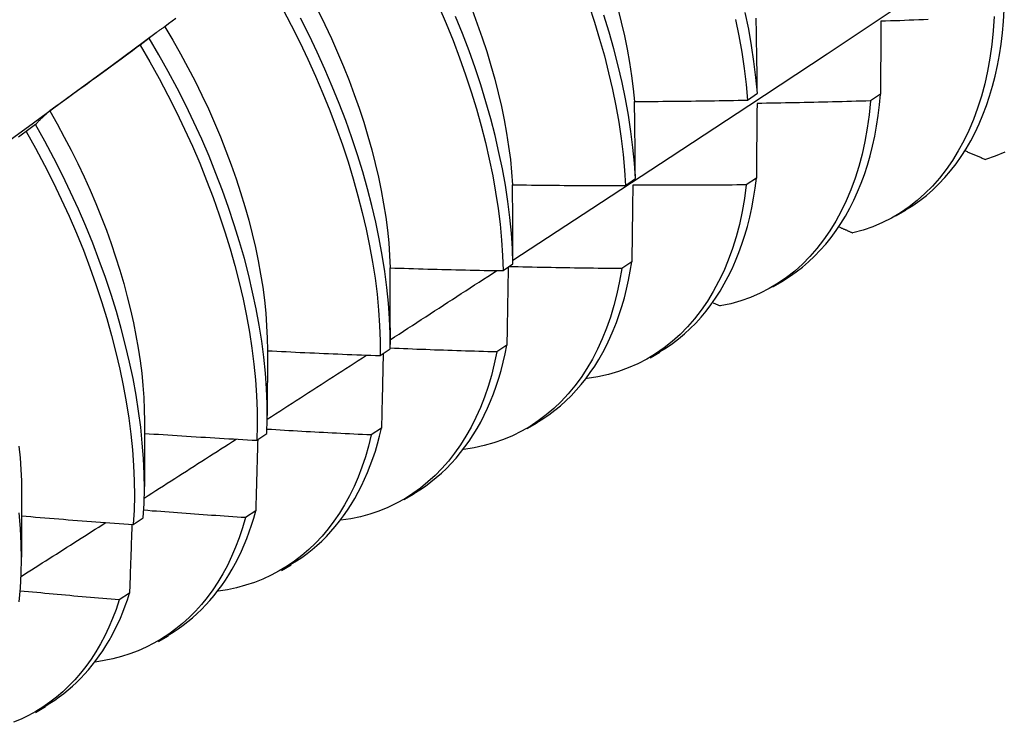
# Model space of a CAD drawing. Header units: inches. Extents: x 17 to 237, y 17 to 149.
# Tile 75 of 115: x 212.069 to 212.348, y 87.398 to 87.597. Entities that reach past the tile are written whole.
import ezdxf

# ---------------------------------------------------------------- set-up
doc = ezdxf.new("R2010")
doc.units = ezdxf.units.IN
doc.header["$MEASUREMENT"] = 0
doc.layers.add('Visible Edges(ANSI)', color=7, linetype='Continuous', lineweight=25)

msp = doc.modelspace()

# ---------------------------------------------------------------- linework, layer by layer
at = {"layer": 'Visible Edges(ANSI)'}
for p, q in [((212.09562, 87.58457), (212.10806, 87.59376)), ((212.10608, 87.59219), (212.10348, 87.59021)), ((212.2755, 87.57466), (212.27829, 87.57662)), ((212.31315, 87.57636), (212.31031, 87.57443)), ((212.07387, 87.56769), (212.07127, 87.56571)), ((212.24095, 87.55046), (212.24375, 87.55241)), ((212.278, 87.55255), (212.27515, 87.55063)), ((212.3175, 87.54184), (212.32031, 87.54346)), ((212.20628, 87.52633), (212.20909, 87.52827)), ((212.24273, 87.52883), (212.23988, 87.52692)), ((212.2827, 87.52175), (212.28551, 87.52337)), ((212.26577, 87.51722), (212.26778, 87.51632)), ((212.17432, 87.51012), (212.17432, 87.50539)), ((212.20735, 87.5052), (212.20448, 87.5033)), ((212.13954, 87.50378), (212.13952, 87.4853)), ((212.17149, 87.50227), (212.17431, 87.50421)), ((212.2479, 87.50166), (212.25071, 87.50328)), ((212.23003, 87.49584), (212.23013, 87.49579)), ((212.10474, 87.48369), (212.10472, 87.46521)), ((212.2131, 87.48157), (212.21592, 87.48319)), ((212.13659, 87.47828), (212.13941, 87.48022)), ((212.17185, 87.48167), (212.16897, 87.47978)), ((212.06994, 87.4636), (212.06992, 87.44512)), ((212.17831, 87.46148), (212.18112, 87.4631)), ((212.13623, 87.45825), (212.13335, 87.45636)), ((212.10156, 87.45438), (212.10439, 87.45631)), ((212.14351, 87.44138), (212.14632, 87.44301)), ((212.1005, 87.43493), (212.09761, 87.43305)), ((212.10871, 87.42129), (212.11152, 87.42292)), ((212.07391, 87.4012), (212.07672, 87.40283))]:
    msp.add_line(p, q, dxfattribs=at)
at = {"layer": 'Visible Edges(ANSI)', "flags": 128}
for points in [[(212.20908, 87.52934), (212.23138, 87.54391), (212.25364, 87.5585), (212.27586, 87.57313), (212.29803, 87.58779), (212.32017, 87.60249), (212.34227, 87.61721), (212.36432, 87.63196), (212.38634, 87.64673), (212.40831, 87.66154), (212.43025, 87.67636), (212.45215, 87.69122), (212.474, 87.70609), (212.49582, 87.72099), (212.51759, 87.73591), (212.53933, 87.75085)], [(212.1438, 87.60061), (212.14631, 87.59584), (212.14872, 87.59105), (212.15102, 87.58623), (212.1532, 87.58139), (212.15527, 87.57655), (212.15723, 87.57169), (212.15906, 87.56684), (212.16078, 87.56199), (212.16237, 87.55716), (212.16384, 87.55234), (212.16519, 87.54755), (212.16642, 87.54279), (212.16751, 87.53806), (212.16848, 87.53338), (212.16931, 87.52874), (212.17002, 87.52416), (212.17059, 87.51964), (212.17102, 87.51518), (212.17132, 87.5108), (212.17148, 87.50649), (212.17149, 87.50227)], [(212.18812, 87.60119), (212.19018, 87.59635), (212.19213, 87.59149), (212.19396, 87.58664), (212.19567, 87.58179), (212.19726, 87.57696), (212.19873, 87.57214), (212.20008, 87.56735), (212.2013, 87.56259), (212.20239, 87.55787), (212.20335, 87.55319), (212.20417, 87.54856), (212.20487, 87.54398), (212.20543, 87.53946), (212.20585, 87.53501), (212.20614, 87.53063), (212.20628, 87.52633)], [(212.19749, 87.60024), (212.19897, 87.59628), (212.20035, 87.59233), (212.20164, 87.58839), (212.20284, 87.58447), (212.20393, 87.58057), (212.20492, 87.57669), (212.20581, 87.57285), (212.2066, 87.56903), (212.20729, 87.56526), (212.20786, 87.56153), (212.20834, 87.55785), (212.2087, 87.55422), (212.20895, 87.55065)], [(212.23057, 87.60159), (212.23216, 87.59676), (212.23362, 87.59194), (212.23496, 87.58716), (212.23618, 87.5824), (212.23726, 87.57768), (212.23821, 87.573), (212.23903, 87.56837), (212.23972, 87.5638), (212.24027, 87.55928), (212.24068, 87.55484), (212.24095, 87.55046)], [(212.23876, 87.60058), (212.23975, 87.59671), (212.24064, 87.59286), (212.24143, 87.58905), (212.24211, 87.58528), (212.24268, 87.58155), (212.24315, 87.57787), (212.24351, 87.57425)], [(212.32027, 87.54352), (212.32229, 87.54478), (212.32425, 87.54616), (212.32614, 87.54764), (212.32796, 87.54922), (212.32971, 87.55091), (212.33139, 87.5527), (212.333, 87.55459), (212.33454, 87.55658), (212.336, 87.55867), (212.33739, 87.56084), (212.3387, 87.56312), (212.33993, 87.56548), (212.34109, 87.56793), (212.34216, 87.57047), (212.34315, 87.5731), (212.34406, 87.5758), (212.34488, 87.57859), (212.34562, 87.58146), (212.34627, 87.58441), (212.34683, 87.58744), (212.34731, 87.59053), (212.34769, 87.59371), (212.34798, 87.59695), (212.34818, 87.60026)], [(212.11363, 87.59781), (212.11258, 87.59702), (212.11152, 87.59623), (212.11047, 87.59544)], [(212.17431, 87.50421), (212.17428, 87.50844), (212.17411, 87.51275), (212.1738, 87.51714), (212.17336, 87.5216), (212.17278, 87.52613), (212.17207, 87.53072), (212.17122, 87.53536), (212.17025, 87.54004), (212.16914, 87.54477), (212.16791, 87.54954), (212.16655, 87.55433), (212.16507, 87.55915), (212.16346, 87.56398), (212.16174, 87.56883), (212.15989, 87.57368), (212.15793, 87.57854), (212.15585, 87.58338), (212.15366, 87.58822), (212.15135, 87.59304), (212.14894, 87.59783)], [(212.1539, 87.59998), (212.15583, 87.59605), (212.15767, 87.59211), (212.15943, 87.58815), (212.16109, 87.58419), (212.16266, 87.58023), (212.16414, 87.57627), (212.16553, 87.57232), (212.16682, 87.56838), (212.16801, 87.56446), (212.1691, 87.56056), (212.17009, 87.55668), (212.17099, 87.55283), (212.17178, 87.54902), (212.17246, 87.54525), (212.17304, 87.54151), (212.17352, 87.53783), (212.17389, 87.5342), (212.17415, 87.53063), (212.1743, 87.52712)], [(212.20909, 87.52827), (212.20893, 87.53258), (212.20864, 87.53697), (212.2082, 87.54142), (212.20763, 87.54595), (212.20693, 87.55053), (212.20609, 87.55517), (212.20512, 87.55985), (212.20402, 87.56458), (212.20279, 87.56934), (212.20144, 87.57413), (212.19996, 87.57895), (212.19836, 87.58378), (212.19664, 87.58863), (212.1948, 87.59348), (212.19284, 87.59834)], [(212.24375, 87.55241), (212.24347, 87.55679), (212.24304, 87.56125), (212.24248, 87.56576), (212.24179, 87.57034), (212.24096, 87.57498), (212.24, 87.57966), (212.2389, 87.58438), (212.23768, 87.58914), (212.23633, 87.59393), (212.23486, 87.59875)], [(212.27214, 87.59749), (212.27308, 87.59281), (212.27389, 87.58818), (212.27457, 87.58361), (212.2751, 87.57911), (212.2755, 87.57466)], [(212.27829, 87.57662), (212.27788, 87.58107), (212.27733, 87.58558), (212.27665, 87.59016), (212.27583, 87.59479), (212.27487, 87.59947)], [(212.27829, 87.57662), (212.27828, 87.57752), (212.27827, 87.57841), (212.27825, 87.57931), (212.27824, 87.5802), (212.27823, 87.5811), (212.27822, 87.58199), (212.2782, 87.58288), (212.27819, 87.58377), (212.27818, 87.58466), (212.27816, 87.58555), (212.27815, 87.58644), (212.27814, 87.58732), (212.27812, 87.58821), (212.27811, 87.58909), (212.27809, 87.58998), (212.27808, 87.59086), (212.27807, 87.59174), (212.27805, 87.59262), (212.27804, 87.5935), (212.27802, 87.59438), (212.27801, 87.59526), (212.27799, 87.59614), (212.27797, 87.59702), (212.27796, 87.59789)], [(212.34535, 87.59833), (212.34509, 87.59429), (212.34468, 87.59036), (212.34414, 87.58654), (212.34347, 87.58283), (212.34266, 87.57924), (212.34173, 87.57576), (212.34066, 87.5724), (212.33947, 87.56917), (212.33816, 87.56606), (212.33673, 87.56308), (212.33518, 87.56024), (212.33352, 87.55754), (212.33174, 87.55497), (212.32985, 87.55255), (212.32785, 87.55028), (212.32575, 87.54816), (212.32354, 87.54619), (212.32123, 87.54438), (212.31882, 87.54273), (212.31631, 87.54124), (212.31371, 87.53993), (212.31101, 87.53878), (212.30823, 87.5378), (212.30535, 87.537)], [(212.32664, 87.59746), (212.32531, 87.5974), (212.32397, 87.59735), (212.32263, 87.5973), (212.3213, 87.59725), (212.31996, 87.5972), (212.31862, 87.59715), (212.31728, 87.5971), (212.31595, 87.59706), (212.31461, 87.59701), (212.31327, 87.59697)], [(212.11047, 87.59544), (212.11028, 87.59532), (212.11009, 87.59519), (212.1099, 87.59507), (212.10971, 87.59494), (212.10952, 87.59481), (212.10934, 87.59468), (212.10915, 87.59455), (212.10896, 87.59442), (212.10878, 87.59429), (212.10859, 87.59416), (212.10841, 87.59402), (212.10823, 87.59389), (212.10804, 87.59375), (212.10786, 87.59362), (212.10768, 87.59348), (212.1075, 87.59334), (212.10732, 87.5932), (212.10714, 87.59306), (212.10696, 87.59292), (212.10678, 87.59277), (212.10661, 87.59263), (212.10643, 87.59248), (212.10625, 87.59234), (212.10608, 87.59219)], [(212.11047, 87.59544), (212.11274, 87.59162), (212.11493, 87.58777), (212.11704, 87.58389), (212.11906, 87.57999), (212.12099, 87.57607), (212.12283, 87.57213), (212.12459, 87.56819), (212.12625, 87.56423), (212.12782, 87.56028), (212.1293, 87.55633), (212.13068, 87.55238), (212.13197, 87.54845), (212.13316, 87.54453), (212.13425, 87.54064), (212.13524, 87.53676), (212.13614, 87.53292), (212.13693, 87.52911), (212.13762, 87.52534), (212.13821, 87.52162), (212.13869, 87.51794), (212.13906, 87.51431), (212.13933, 87.51074), (212.13949, 87.50723), (212.13954, 87.50378)], [(212.31327, 87.59697), (212.31327, 87.59612), (212.31326, 87.59527), (212.31326, 87.59442), (212.31325, 87.59357), (212.31325, 87.59272), (212.31324, 87.59186), (212.31324, 87.59101), (212.31323, 87.59016), (212.31323, 87.5893), (212.31322, 87.58844), (212.31322, 87.58759), (212.31321, 87.58673), (212.31321, 87.58587), (212.3132, 87.58501), (212.3132, 87.58415), (212.31319, 87.58329), (212.31319, 87.58243), (212.31318, 87.58156), (212.31318, 87.5807), (212.31317, 87.57983), (212.31317, 87.57897), (212.31316, 87.5781), (212.31315, 87.57723), (212.31315, 87.57636)], [(212.13941, 87.48022), (212.13951, 87.48437), (212.13947, 87.4886), (212.13929, 87.49292), (212.13897, 87.49732), (212.13851, 87.50179), (212.13793, 87.50632), (212.13721, 87.51091), (212.13635, 87.51555), (212.13537, 87.52024), (212.13426, 87.52497), (212.13303, 87.52974), (212.13166, 87.53453), (212.13018, 87.53935), (212.12857, 87.54418), (212.12684, 87.54903), (212.12499, 87.55388), (212.12302, 87.55874), (212.12094, 87.56358), (212.11874, 87.56841), (212.11643, 87.57323), (212.11401, 87.57802), (212.11147, 87.58278), (212.10883, 87.58751), (212.10608, 87.59219)], [(212.10348, 87.59021), (212.10242, 87.58942), (212.10136, 87.58864), (212.1003, 87.58785), (212.09924, 87.58707), (212.09818, 87.58629), (212.09712, 87.58551), (212.09606, 87.58472), (212.095, 87.58394), (212.09393, 87.58316), (212.09287, 87.58239), (212.09181, 87.58161), (212.09074, 87.58083), (212.08967, 87.58006), (212.08861, 87.57928), (212.08754, 87.57851), (212.08647, 87.57774), (212.0854, 87.57697), (212.08433, 87.5762), (212.08327, 87.57543), (212.08219, 87.57466), (212.08112, 87.57389), (212.08005, 87.57313), (212.07898, 87.57236), (212.07791, 87.5716)], [(212.10348, 87.59021), (212.10622, 87.58553), (212.10886, 87.5808), (212.11138, 87.57603), (212.1138, 87.57124), (212.1161, 87.56642), (212.11829, 87.56159), (212.12037, 87.55674), (212.12232, 87.55189), (212.12416, 87.54704), (212.12588, 87.54219), (212.12748, 87.53736), (212.12896, 87.53254), (212.13031, 87.52775), (212.13154, 87.52299), (212.13264, 87.51826), (212.13361, 87.51357), (212.13445, 87.50893), (212.13516, 87.50435), (212.13574, 87.49982), (212.13618, 87.49536), (212.13649, 87.49097), (212.13666, 87.48665), (212.13669, 87.48242), (212.13659, 87.47828)], [(212.06211, 87.56009), (212.07329, 87.56825), (212.08445, 87.57641), (212.09561, 87.58457)], [(212.28546, 87.52345), (212.28738, 87.52465), (212.28925, 87.52595), (212.29106, 87.52734), (212.29281, 87.52883), (212.29449, 87.53042), (212.29611, 87.5321), (212.29767, 87.53386), (212.29916, 87.53572), (212.30058, 87.53767), (212.30194, 87.5397), (212.30323, 87.54181), (212.30444, 87.54401), (212.30559, 87.54629), (212.30666, 87.54866), (212.30766, 87.5511), (212.30859, 87.55361), (212.30943, 87.55621), (212.3102, 87.55888), (212.3109, 87.56162), (212.31151, 87.56443), (212.31204, 87.56731), (212.3125, 87.57026), (212.31286, 87.57328), (212.31315, 87.57636)], [(212.24351, 87.57425), (212.24484, 87.57425), (212.24617, 87.57426), (212.24751, 87.57427), (212.24884, 87.57428), (212.25017, 87.57429), (212.25151, 87.5743), (212.25284, 87.57431), (212.25417, 87.57432), (212.25551, 87.57434), (212.25684, 87.57435), (212.25817, 87.57437), (212.25951, 87.57439), (212.26084, 87.5744), (212.26217, 87.57442), (212.2635, 87.57444), (212.26484, 87.57446), (212.26617, 87.57448), (212.2675, 87.57451), (212.26884, 87.57453), (212.27017, 87.57456), (212.2715, 87.57458), (212.27284, 87.57461), (212.27417, 87.57464), (212.2755, 87.57466)], [(212.24375, 87.55241), (212.24374, 87.55333), (212.24373, 87.55425), (212.24372, 87.55517), (212.24372, 87.55609), (212.24371, 87.557), (212.2437, 87.55792), (212.24369, 87.55883), (212.24368, 87.55975), (212.24367, 87.56066), (212.24366, 87.56157), (212.24365, 87.56248), (212.24364, 87.56339), (212.24363, 87.5643), (212.24362, 87.56521), (212.24361, 87.56612), (212.2436, 87.56702), (212.24359, 87.56793), (212.24358, 87.56884), (212.24357, 87.56974), (212.24356, 87.57064), (212.24354, 87.57154), (212.24353, 87.57245), (212.24352, 87.57335), (212.24351, 87.57425)], [(212.31031, 87.57443), (212.30992, 87.57049), (212.30939, 87.56666), (212.30873, 87.56294), (212.30793, 87.55934), (212.307, 87.55585), (212.30595, 87.55249), (212.30476, 87.54925), (212.30346, 87.54614), (212.30203, 87.54316), (212.30049, 87.54031), (212.29883, 87.5376), (212.29705, 87.53504), (212.29516, 87.53261), (212.29317, 87.53033), (212.29107, 87.52821), (212.28886, 87.52623), (212.28656, 87.52441), (212.28415, 87.52275), (212.28165, 87.52126), (212.27905, 87.51993), (212.27637, 87.51876), (212.27359, 87.51777), (212.27073, 87.51696), (212.26778, 87.51632)], [(212.27819, 87.57372), (212.27819, 87.57284), (212.27818, 87.57197), (212.27817, 87.5711), (212.27816, 87.57022), (212.27816, 87.56935), (212.27815, 87.56847), (212.27814, 87.5676), (212.27813, 87.56672), (212.27813, 87.56584), (212.27812, 87.56496), (212.27811, 87.56408), (212.2781, 87.5632), (212.27809, 87.56232), (212.27809, 87.56143), (212.27808, 87.56055), (212.27807, 87.55966), (212.27806, 87.55878), (212.27805, 87.55789), (212.27804, 87.557), (212.27803, 87.55611), (212.27803, 87.55522), (212.27802, 87.55433), (212.27801, 87.55344), (212.278, 87.55255)], [(212.31031, 87.57443), (212.30898, 87.57439), (212.30764, 87.57435), (212.3063, 87.57431), (212.30496, 87.57427), (212.30362, 87.57423), (212.30229, 87.5742), (212.30095, 87.57416), (212.29961, 87.57413), (212.29827, 87.57409), (212.29693, 87.57406), (212.29559, 87.57403), (212.29426, 87.574), (212.29292, 87.57397), (212.29158, 87.57394), (212.29024, 87.57391), (212.2889, 87.57389), (212.28756, 87.57386), (212.28623, 87.57384), (212.28489, 87.57382), (212.28355, 87.57379), (212.28221, 87.57377), (212.28087, 87.57375), (212.27953, 87.57373), (212.27819, 87.57372)], [(212.07791, 87.5716), (212.07773, 87.57145), (212.07756, 87.5713), (212.07738, 87.57114), (212.07721, 87.57099), (212.07704, 87.57083), (212.07687, 87.57068), (212.07669, 87.57052), (212.07652, 87.57036), (212.07635, 87.5702), (212.07618, 87.57004), (212.07601, 87.56988), (212.07585, 87.56972), (212.07568, 87.56956), (212.07551, 87.56939), (212.07534, 87.56923), (212.07518, 87.56906), (212.07501, 87.56889), (212.07485, 87.56873), (212.07468, 87.56856), (212.07452, 87.56839), (212.07436, 87.56821), (212.0742, 87.56804), (212.07403, 87.56787), (212.07387, 87.56769)], [(212.07791, 87.5716), (212.08001, 87.56791), (212.08204, 87.56419), (212.08399, 87.56045), (212.08586, 87.55669), (212.08764, 87.55292), (212.08935, 87.54914), (212.09096, 87.54535), (212.0925, 87.54155), (212.09395, 87.53776), (212.09531, 87.53398), (212.09658, 87.5302), (212.09776, 87.52643), (212.09886, 87.52269), (212.09987, 87.51896), (212.10078, 87.51526), (212.1016, 87.51158), (212.10233, 87.50794), (212.10296, 87.50434), (212.1035, 87.50077), (212.10395, 87.49725), (212.10429, 87.49378), (212.10454, 87.49036), (212.10469, 87.487), (212.10474, 87.48369)], [(212.10439, 87.45631), (212.10462, 87.46037), (212.1047, 87.46453), (212.10465, 87.46877), (212.10446, 87.4731), (212.10413, 87.4775), (212.10367, 87.48197), (212.10307, 87.4865), (212.10235, 87.4911), (212.10149, 87.49574), (212.1005, 87.50043), (212.09939, 87.50517), (212.09815, 87.50993), (212.09678, 87.51473), (212.09529, 87.51955), (212.09368, 87.52438), (212.09194, 87.52923), (212.09009, 87.53408), (212.08812, 87.53893), (212.08603, 87.54378), (212.08382, 87.54861), (212.0815, 87.55342), (212.07907, 87.55821), (212.07653, 87.56297), (212.07387, 87.56769)], [(212.07127, 87.56571), (212.07019, 87.56495), (212.06911, 87.56419)], [(212.07127, 87.56571), (212.07391, 87.56099), (212.07645, 87.55623), (212.07887, 87.55143), (212.08119, 87.54662), (212.08338, 87.54179), (212.08546, 87.53694), (212.08743, 87.53209), (212.08927, 87.52724), (212.09099, 87.52239), (212.0926, 87.51756), (212.09408, 87.51274), (212.09543, 87.50795), (212.09666, 87.50318), (212.09777, 87.49845), (212.09875, 87.49376), (212.09959, 87.48912), (212.10031, 87.48453), (212.1009, 87.48), (212.10135, 87.47554), (212.10166, 87.47114), (212.10184, 87.46682), (212.10189, 87.46258), (212.10179, 87.45844), (212.10156, 87.45438)], [(212.33723, 87.56024), (212.33747, 87.56014), (212.3377, 87.56004), (212.33793, 87.55994), (212.33817, 87.55984), (212.3384, 87.55974), (212.33864, 87.55964), (212.33887, 87.55954), (212.33911, 87.55944), (212.33934, 87.55934), (212.33957, 87.55924), (212.33981, 87.55914), (212.34004, 87.55904), (212.34028, 87.55894), (212.34051, 87.55884), (212.34075, 87.55874), (212.34098, 87.55864), (212.34122, 87.55854), (212.34145, 87.55844), (212.34169, 87.55834), (212.34192, 87.55824), (212.34216, 87.55814), (212.34239, 87.55804), (212.34263, 87.55794), (212.34286, 87.55784)], [(212.34836, 87.55993), (212.34566, 87.55879), (212.34286, 87.55784)], [(212.20895, 87.55065), (212.21029, 87.55063), (212.21162, 87.55062), (212.21295, 87.5506), (212.21429, 87.55058), (212.21562, 87.55057), (212.21695, 87.55055), (212.21829, 87.55054), (212.21962, 87.55053), (212.22095, 87.55052), (212.22228, 87.55051), (212.22362, 87.5505), (212.22495, 87.55049), (212.22628, 87.55048), (212.22762, 87.55047), (212.22895, 87.55047), (212.23028, 87.55046), (212.23162, 87.55046), (212.23295, 87.55046), (212.23428, 87.55046), (212.23562, 87.55046), (212.23695, 87.55046), (212.23828, 87.55046), (212.23962, 87.55046), (212.24095, 87.55046)], [(212.20909, 87.52827), (212.20909, 87.52922), (212.20908, 87.53016), (212.20908, 87.5311), (212.20908, 87.53204), (212.20907, 87.53298), (212.20907, 87.53391), (212.20906, 87.53485), (212.20906, 87.53579), (212.20905, 87.53672), (212.20905, 87.53766), (212.20904, 87.53859), (212.20904, 87.53952), (212.20903, 87.54046), (212.20903, 87.54139), (212.20902, 87.54232), (212.20901, 87.54325), (212.20901, 87.54418), (212.209, 87.5451), (212.20899, 87.54603), (212.20899, 87.54696), (212.20898, 87.54788), (212.20897, 87.54881), (212.20896, 87.54973), (212.20895, 87.55065)], [(212.27515, 87.55063), (212.27464, 87.54679), (212.27398, 87.54306), (212.2732, 87.53944), (212.27228, 87.53595), (212.27123, 87.53258), (212.27005, 87.52933), (212.26875, 87.52621), (212.26733, 87.52323), (212.26579, 87.52038), (212.26413, 87.51767), (212.26236, 87.51509), (212.26048, 87.51266), (212.25849, 87.51038), (212.25639, 87.50825), (212.25419, 87.50627), (212.25189, 87.50444), (212.24949, 87.50278), (212.24699, 87.50127), (212.2444, 87.49993), (212.24172, 87.49876), (212.23895, 87.49775), (212.23609, 87.49692), (212.23315, 87.49627), (212.23013, 87.49579)], [(212.24301, 87.55054), (212.243, 87.54965), (212.24299, 87.54875), (212.24298, 87.54786), (212.24297, 87.54696), (212.24296, 87.54606), (212.24295, 87.54516), (212.24294, 87.54426), (212.24293, 87.54336), (212.24292, 87.54246), (212.2429, 87.54156), (212.24289, 87.54065), (212.24288, 87.53975), (212.24287, 87.53884), (212.24286, 87.53794), (212.24284, 87.53703), (212.24283, 87.53612), (212.24282, 87.53521), (212.24281, 87.5343), (212.2428, 87.53339), (212.24278, 87.53248), (212.24277, 87.53157), (212.24276, 87.53066), (212.24274, 87.52974), (212.24273, 87.52883)], [(212.27515, 87.55063), (212.27381, 87.55061), (212.27248, 87.5506), (212.27114, 87.55059), (212.2698, 87.55057), (212.26846, 87.55056), (212.26712, 87.55055), (212.26578, 87.55054), (212.26444, 87.55053), (212.2631, 87.55053), (212.26176, 87.55052), (212.26042, 87.55052), (212.25908, 87.55051), (212.25775, 87.55051), (212.25641, 87.55051), (212.25507, 87.55051), (212.25373, 87.55051), (212.25239, 87.55051), (212.25105, 87.55051), (212.24971, 87.55051), (212.24837, 87.55052), (212.24703, 87.55052), (212.24569, 87.55053), (212.24435, 87.55053), (212.24301, 87.55054)], [(212.25065, 87.50338), (212.25248, 87.50451), (212.25426, 87.50574), (212.25598, 87.50705), (212.25765, 87.50845), (212.25927, 87.50993), (212.26083, 87.5115), (212.26233, 87.51315), (212.26377, 87.51488), (212.26515, 87.51668), (212.26647, 87.51857), (212.26773, 87.52054), (212.26893, 87.52258), (212.27006, 87.52469), (212.27113, 87.52688), (212.27213, 87.52914), (212.27306, 87.53147), (212.27393, 87.53387), (212.27473, 87.53635), (212.27545, 87.53888), (212.27611, 87.54149), (212.27669, 87.54416), (212.2772, 87.54689), (212.27764, 87.54969), (212.278, 87.55255)], [(212.3015, 87.53869), (212.30166, 87.53862), (212.30182, 87.53855), (212.30198, 87.53848), (212.30214, 87.53841), (212.3023, 87.53834), (212.30246, 87.53827), (212.30263, 87.5382), (212.30279, 87.53813), (212.30295, 87.53806), (212.30311, 87.53799), (212.30327, 87.53792), (212.30343, 87.53785), (212.30359, 87.53778), (212.30375, 87.5377), (212.30391, 87.53763), (212.30407, 87.53756), (212.30423, 87.53749), (212.30439, 87.53742), (212.30455, 87.53735), (212.30471, 87.53728), (212.30487, 87.53721), (212.30503, 87.53714), (212.30519, 87.53707), (212.30535, 87.537)], [(212.21584, 87.4833), (212.21757, 87.48438), (212.21926, 87.48553), (212.22091, 87.48676), (212.2225, 87.48807), (212.22404, 87.48945), (212.22554, 87.49091), (212.22698, 87.49244), (212.22837, 87.49404), (212.22971, 87.49572), (212.23099, 87.49747), (212.23222, 87.49928), (212.23339, 87.50117), (212.2345, 87.50312), (212.23556, 87.50514), (212.23655, 87.50723), (212.23749, 87.50938), (212.23837, 87.5116), (212.23918, 87.51388), (212.23994, 87.51622), (212.24063, 87.51862), (212.24125, 87.52109), (212.24181, 87.52361), (212.2423, 87.52619), (212.24273, 87.52883)], [(212.1743, 87.52712), (212.17563, 87.52707), (212.17696, 87.52703), (212.17829, 87.52699), (212.17963, 87.52695), (212.18096, 87.52691), (212.18229, 87.52687), (212.18362, 87.52683), (212.18496, 87.52679), (212.18629, 87.52676), (212.18762, 87.52672), (212.18895, 87.52669), (212.19029, 87.52666), (212.19162, 87.52662), (212.19295, 87.52659), (212.19429, 87.52656), (212.19562, 87.52653), (212.19695, 87.5265), (212.19828, 87.52647), (212.19962, 87.52645), (212.20095, 87.52642), (212.20228, 87.5264), (212.20362, 87.52637), (212.20495, 87.52635), (212.20628, 87.52633)], [(212.17432, 87.51012), (212.17432, 87.51084), (212.17432, 87.51155), (212.17432, 87.51226), (212.17432, 87.51298), (212.17432, 87.51369), (212.17432, 87.5144), (212.17432, 87.51511), (212.17432, 87.51582), (212.17432, 87.51653), (212.17432, 87.51724), (212.17432, 87.51795), (212.17432, 87.51865), (212.17432, 87.51936), (212.17432, 87.52007), (212.17432, 87.52078), (212.17432, 87.52148), (212.17431, 87.52219), (212.17431, 87.52289), (212.17431, 87.5236), (212.17431, 87.5243), (212.17431, 87.52501), (212.1743, 87.52571), (212.1743, 87.52642), (212.1743, 87.52712)], [(212.17431, 87.50675), (212.17557, 87.50756), (212.17683, 87.50838), (212.17809, 87.5092), (212.17935, 87.51001), (212.18061, 87.51083), (212.18187, 87.51164), (212.18313, 87.51246), (212.18439, 87.51328), (212.18565, 87.5141), (212.1869, 87.51491), (212.18816, 87.51573), (212.18942, 87.51655), (212.19068, 87.51736), (212.19194, 87.51818), (212.19319, 87.519), (212.19445, 87.51982), (212.19571, 87.52063), (212.19697, 87.52145), (212.19822, 87.52227), (212.19948, 87.52309), (212.20074, 87.52391), (212.202, 87.52472), (212.20325, 87.52554), (212.20451, 87.52636)], [(212.23988, 87.52692), (212.23926, 87.52331), (212.23852, 87.51981), (212.23766, 87.51643), (212.23667, 87.51316), (212.23557, 87.51), (212.23435, 87.50697), (212.23301, 87.50406), (212.23157, 87.50127), (212.23001, 87.49861), (212.22835, 87.49608), (212.22658, 87.49369), (212.22471, 87.49142), (212.22274, 87.4893), (212.22067, 87.48731), (212.21851, 87.48547), (212.21626, 87.48377), (212.21391, 87.48222), (212.21148, 87.48082), (212.20896, 87.47957), (212.20636, 87.47847), (212.20368, 87.47753), (212.20092, 87.47675), (212.19808, 87.47614), (212.19517, 87.47568)], [(212.20773, 87.52733), (212.20772, 87.52642), (212.2077, 87.52551), (212.20769, 87.52459), (212.20767, 87.52368), (212.20766, 87.52276), (212.20764, 87.52185), (212.20763, 87.52093), (212.20761, 87.52001), (212.2076, 87.51909), (212.20758, 87.51817), (212.20757, 87.51725), (212.20755, 87.51633), (212.20753, 87.51541), (212.20752, 87.51448), (212.2075, 87.51356), (212.20748, 87.51263), (212.20747, 87.51171), (212.20745, 87.51078), (212.20743, 87.50985), (212.20742, 87.50892), (212.2074, 87.508), (212.20738, 87.50707), (212.20736, 87.50613), (212.20735, 87.5052)], [(212.23988, 87.52692), (212.23854, 87.52693), (212.23721, 87.52694), (212.23588, 87.52695), (212.23455, 87.52696), (212.23321, 87.52698), (212.23188, 87.52699), (212.23055, 87.52701), (212.22922, 87.52703), (212.22788, 87.52705), (212.22655, 87.52707), (212.22522, 87.52709), (212.22389, 87.52711), (212.22255, 87.52713), (212.22122, 87.52716), (212.21989, 87.52718), (212.21855, 87.52721), (212.21722, 87.52723), (212.21589, 87.52726), (212.21456, 87.52729), (212.21323, 87.52732), (212.21189, 87.52735), (212.21056, 87.52738), (212.20923, 87.52741), (212.2079, 87.52745)], [(212.18103, 87.46323), (212.18267, 87.46424), (212.18427, 87.46532), (212.18583, 87.46647), (212.18735, 87.46769), (212.18882, 87.46897), (212.19024, 87.47032), (212.19163, 87.47174), (212.19296, 87.47322), (212.19425, 87.47477), (212.19549, 87.47638), (212.19668, 87.47805), (212.19782, 87.47979), (212.19891, 87.48159), (212.19995, 87.48345), (212.20094, 87.48537), (212.20187, 87.48734), (212.20275, 87.48938), (212.20358, 87.49147), (212.20435, 87.49362), (212.20506, 87.49583), (212.20572, 87.49809), (212.20632, 87.50041), (212.20686, 87.50278), (212.20735, 87.5052)], [(212.13951, 87.48427), (212.14068, 87.48503), (212.14185, 87.48578), (212.14302, 87.48654), (212.1442, 87.48729), (212.14537, 87.48805), (212.14654, 87.4888), (212.14771, 87.48956), (212.14888, 87.49031), (212.15005, 87.49107), (212.15123, 87.49182), (212.1524, 87.49258), (212.15357, 87.49334), (212.15474, 87.49409), (212.15591, 87.49485), (212.15708, 87.4956), (212.15825, 87.49636), (212.15942, 87.49712), (212.16059, 87.49787), (212.16177, 87.49863), (212.16294, 87.49939), (212.16411, 87.50014), (212.16528, 87.5009), (212.16645, 87.50166), (212.16762, 87.50241)], [(212.13954, 87.50365), (212.14087, 87.50358), (212.1422, 87.50351), (212.14353, 87.50344), (212.14486, 87.50338), (212.14619, 87.50331), (212.14753, 87.50325), (212.14886, 87.50319), (212.15019, 87.50313), (212.15152, 87.50307), (212.15285, 87.50301), (212.15418, 87.50295), (212.15551, 87.50289), (212.15684, 87.50283), (212.15818, 87.50278), (212.15951, 87.50272), (212.16084, 87.50267), (212.16217, 87.50261), (212.1635, 87.50256), (212.16483, 87.50251), (212.16617, 87.50246), (212.1675, 87.50241), (212.16883, 87.50236), (212.17016, 87.50231), (212.17149, 87.50227)], [(212.20448, 87.5033), (212.20378, 87.49993), (212.20297, 87.49667), (212.20204, 87.49352), (212.201, 87.49047), (212.19985, 87.48754), (212.1986, 87.48472), (212.19724, 87.48201), (212.19578, 87.47942), (212.19422, 87.47695), (212.19256, 87.4746), (212.19081, 87.47238), (212.18897, 87.47028), (212.18703, 87.46831), (212.185, 87.46646), (212.18289, 87.46475), (212.1807, 87.46317), (212.17842, 87.46173), (212.17606, 87.46042), (212.17363, 87.45926), (212.17112, 87.45824), (212.16854, 87.45736), (212.16588, 87.45662), (212.16316, 87.45604), (212.16037, 87.4556)], [(212.17232, 87.50284), (212.17231, 87.50196), (212.17229, 87.50109), (212.17227, 87.50021), (212.17225, 87.49934), (212.17223, 87.49846), (212.17221, 87.49759), (212.17219, 87.49671), (212.17217, 87.49583), (212.17215, 87.49495), (212.17213, 87.49407), (212.17212, 87.49319), (212.1721, 87.49231), (212.17208, 87.49143), (212.17206, 87.49054), (212.17203, 87.48966), (212.17201, 87.48877), (212.17199, 87.48789), (212.17197, 87.487), (212.17195, 87.48612), (212.17193, 87.48523), (212.17191, 87.48434), (212.17189, 87.48345), (212.17187, 87.48256), (212.17185, 87.48167)], [(212.20448, 87.5033), (212.20322, 87.50333), (212.20197, 87.50337), (212.20071, 87.5034), (212.19945, 87.50344), (212.19819, 87.50348), (212.19694, 87.50351), (212.19568, 87.50355), (212.19442, 87.50359), (212.19317, 87.50364), (212.19191, 87.50368), (212.19065, 87.50372), (212.18939, 87.50376), (212.18814, 87.50381), (212.18688, 87.50385), (212.18562, 87.5039), (212.18437, 87.50395), (212.18311, 87.504), (212.18185, 87.50404), (212.18059, 87.50409), (212.17934, 87.50415), (212.17808, 87.5042), (212.17682, 87.50425), (212.17557, 87.5043), (212.17431, 87.50436)], [(212.10474, 87.48023), (212.10606, 87.48014), (212.10739, 87.48005), (212.10872, 87.47996), (212.11004, 87.47987), (212.11137, 87.47979), (212.11269, 87.4797), (212.11402, 87.47961), (212.11535, 87.47953), (212.11667, 87.47944), (212.118, 87.47936), (212.11933, 87.47928), (212.12065, 87.47919), (212.12198, 87.47911), (212.12331, 87.47903), (212.12464, 87.47895), (212.12596, 87.47888), (212.12729, 87.4788), (212.12862, 87.47872), (212.12995, 87.47865), (212.13127, 87.47857), (212.1326, 87.4785), (212.13393, 87.47843), (212.13526, 87.47835), (212.13659, 87.47828)], [(212.16897, 87.47978), (212.16774, 87.47983), (212.16651, 87.47989), (212.16528, 87.47995), (212.16405, 87.48001), (212.16282, 87.48007), (212.16159, 87.48013), (212.16036, 87.48019), (212.15913, 87.48025), (212.1579, 87.48032), (212.15667, 87.48038), (212.15544, 87.48044), (212.15421, 87.48051), (212.15298, 87.48058), (212.15175, 87.48064), (212.15052, 87.48071), (212.14929, 87.48078), (212.14806, 87.48085), (212.14683, 87.48092), (212.1456, 87.48099), (212.14437, 87.48107), (212.14314, 87.48114), (212.14191, 87.48121), (212.14068, 87.48129), (212.13945, 87.48136)], [(212.14622, 87.44316), (212.14777, 87.4441), (212.14928, 87.44511), (212.15076, 87.44618), (212.15219, 87.44731), (212.15359, 87.4485), (212.15495, 87.44974), (212.15626, 87.45105), (212.15754, 87.45242), (212.15878, 87.45384), (212.15997, 87.45532), (212.16112, 87.45685), (212.16223, 87.45844), (212.16329, 87.46009), (212.16431, 87.46179), (212.16528, 87.46355), (212.1662, 87.46536), (212.16708, 87.46722), (212.16791, 87.46913), (212.16869, 87.4711), (212.16942, 87.47311), (212.17011, 87.47518), (212.17074, 87.47729), (212.17132, 87.47946), (212.17185, 87.48167)], [(212.10466, 87.46192), (212.10575, 87.46262), (212.10684, 87.46331), (212.10792, 87.46401), (212.10901, 87.4647), (212.11009, 87.4654), (212.11118, 87.46609), (212.11226, 87.46679), (212.11335, 87.46748), (212.11444, 87.46818), (212.11552, 87.46887), (212.11661, 87.46957), (212.11769, 87.47026), (212.11878, 87.47096), (212.11986, 87.47165), (212.12095, 87.47235), (212.12203, 87.47305), (212.12311, 87.47374), (212.1242, 87.47444), (212.12528, 87.47513), (212.12637, 87.47583), (212.12745, 87.47652), (212.12854, 87.47722), (212.12962, 87.47792), (212.1307, 87.47861)], [(212.16897, 87.47978), (212.1682, 87.47665), (212.16732, 87.47362), (212.16633, 87.47069), (212.16525, 87.46787), (212.16407, 87.46515), (212.16279, 87.46253), (212.16141, 87.46003), (212.15995, 87.45763), (212.15839, 87.45534), (212.15674, 87.45317), (212.15501, 87.45111), (212.1532, 87.44917), (212.1513, 87.44734), (212.14932, 87.44563), (212.14726, 87.44405), (212.14513, 87.44259), (212.14292, 87.44125), (212.14064, 87.44004), (212.13829, 87.43896), (212.13588, 87.43801), (212.13339, 87.43719), (212.13084, 87.4365), (212.12823, 87.43594), (212.12556, 87.43553)], [(212.1368, 87.47843), (212.13678, 87.47759), (212.13676, 87.47676), (212.13673, 87.47592), (212.13671, 87.47509), (212.13669, 87.47425), (212.13667, 87.47342), (212.13664, 87.47258), (212.13662, 87.47174), (212.1366, 87.4709), (212.13657, 87.47006), (212.13655, 87.46922), (212.13653, 87.46838), (212.1365, 87.46754), (212.13648, 87.4667), (212.13645, 87.46586), (212.13643, 87.46501), (212.13641, 87.46417), (212.13638, 87.46333), (212.13636, 87.46248), (212.13633, 87.46164), (212.13631, 87.46079), (212.13628, 87.45994), (212.13626, 87.4591), (212.13623, 87.45825)], [(212.0692, 87.47657), (212.06952, 87.47326), (212.06975, 87.46999), (212.06989, 87.46677), (212.06993, 87.46361)], [(212.13335, 87.45636), (212.13215, 87.45644), (212.13094, 87.45652), (212.12974, 87.45659), (212.12854, 87.45667), (212.12734, 87.45675), (212.12614, 87.45684), (212.12494, 87.45692), (212.12374, 87.457), (212.12254, 87.45708), (212.12134, 87.45717), (212.12013, 87.45725), (212.11893, 87.45734), (212.11773, 87.45743), (212.11653, 87.45752), (212.11533, 87.4576), (212.11413, 87.45769), (212.11293, 87.45778), (212.11173, 87.45787), (212.11053, 87.45796), (212.10933, 87.45806), (212.10813, 87.45815), (212.10693, 87.45824), (212.10573, 87.45834), (212.10453, 87.45843)], [(212.11142, 87.42308), (212.11287, 87.42396), (212.11429, 87.42489), (212.11568, 87.42588), (212.11704, 87.42693), (212.11836, 87.42802), (212.11964, 87.42917), (212.1209, 87.43037), (212.12211, 87.43162), (212.12329, 87.43292), (212.12443, 87.43428), (212.12554, 87.43568), (212.12661, 87.43713), (212.12764, 87.43863), (212.12863, 87.44018), (212.12957, 87.44178), (212.13048, 87.44342), (212.13135, 87.44511), (212.13218, 87.44685), (212.13296, 87.44864), (212.1337, 87.45047), (212.1344, 87.45235), (212.13506, 87.45427), (212.13567, 87.45624), (212.13623, 87.45825)], [(212.06926, 87.43249), (212.06961, 87.43646), (212.06982, 87.44053), (212.06989, 87.44469), (212.06983, 87.44894), (212.06963, 87.45327), (212.06929, 87.45768)], [(212.06993, 87.45688), (212.07125, 87.45677), (212.07257, 87.45666), (212.07388, 87.45654), (212.0752, 87.45643), (212.07652, 87.45632), (212.07783, 87.45621), (212.07915, 87.4561), (212.08047, 87.45599), (212.08179, 87.45589), (212.0831, 87.45578), (212.08442, 87.45567), (212.08574, 87.45557), (212.08706, 87.45547), (212.08837, 87.45536), (212.08969, 87.45526), (212.09101, 87.45516), (212.09233, 87.45506), (212.09365, 87.45496), (212.09497, 87.45486), (212.09628, 87.45476), (212.0976, 87.45467), (212.09892, 87.45457), (212.10024, 87.45447), (212.10156, 87.45438)], [(212.13335, 87.45636), (212.13251, 87.45346), (212.13157, 87.45066), (212.13054, 87.44795), (212.12942, 87.44534), (212.12821, 87.44283), (212.12691, 87.44041), (212.12553, 87.4381), (212.12407, 87.43589), (212.12252, 87.43378), (212.12089, 87.43177), (212.11919, 87.42988), (212.11741, 87.42808), (212.11555, 87.4264), (212.11362, 87.42483), (212.11162, 87.42337), (212.10955, 87.42202), (212.10742, 87.42079), (212.10522, 87.41967), (212.10296, 87.41866), (212.10063, 87.41778), (212.09825, 87.41702), (212.0958, 87.41637), (212.09331, 87.41585), (212.09075, 87.41546)], [(212.06979, 87.4397), (212.07079, 87.44033), (212.07179, 87.44097), (212.07279, 87.4416), (212.07379, 87.44224), (212.07479, 87.44288), (212.07579, 87.44351), (212.07679, 87.44415), (212.07779, 87.44478), (212.07879, 87.44542), (212.07978, 87.44605), (212.08078, 87.44669), (212.08178, 87.44733), (212.08278, 87.44796), (212.08378, 87.4486), (212.08478, 87.44923), (212.08578, 87.44987), (212.08678, 87.45051), (212.08778, 87.45114), (212.08877, 87.45178), (212.08977, 87.45242), (212.09077, 87.45305), (212.09177, 87.45369), (212.09277, 87.45433), (212.09377, 87.45496)], [(212.10117, 87.45441), (212.10114, 87.4536), (212.10112, 87.4528), (212.10109, 87.45199), (212.10106, 87.45118), (212.10104, 87.45037), (212.10101, 87.44957), (212.10098, 87.44876), (212.10096, 87.44795), (212.10093, 87.44714), (212.1009, 87.44633), (212.10087, 87.44552), (212.10085, 87.44471), (212.10082, 87.44389), (212.10079, 87.44308), (212.10076, 87.44227), (212.10073, 87.44145), (212.1007, 87.44064), (212.10068, 87.43983), (212.10065, 87.43901), (212.10062, 87.4382), (212.10059, 87.43738), (212.10056, 87.43656), (212.10053, 87.43575), (212.1005, 87.43493)], [(212.09761, 87.43305), (212.09644, 87.43315), (212.09527, 87.43324), (212.0941, 87.43334), (212.09293, 87.43344), (212.09176, 87.43354), (212.09059, 87.43364), (212.08942, 87.43374), (212.08825, 87.43384), (212.08708, 87.43395), (212.08591, 87.43405), (212.08474, 87.43415), (212.08357, 87.43426), (212.0824, 87.43436), (212.08123, 87.43447), (212.08006, 87.43458), (212.07889, 87.43469), (212.07773, 87.43479), (212.07656, 87.4349), (212.07539, 87.43501), (212.07422, 87.43512), (212.07305, 87.43523), (212.07188, 87.43535), (212.07071, 87.43546), (212.06955, 87.43557)], [(212.09761, 87.43305), (212.09671, 87.43038), (212.09573, 87.4278), (212.09466, 87.4253), (212.09352, 87.4229), (212.09229, 87.42059), (212.09098, 87.41837), (212.0896, 87.41624), (212.08814, 87.41421), (212.08661, 87.41227), (212.08501, 87.41043), (212.08333, 87.40868), (212.08159, 87.40704), (212.07978, 87.40549), (212.07791, 87.40405), (212.07597, 87.40271), (212.07397, 87.40147), (212.07191, 87.40033), (212.06979, 87.3993), (212.06762, 87.39837)], [(212.07662, 87.40299), (212.07798, 87.40381), (212.07931, 87.40468), (212.08061, 87.40559), (212.08188, 87.40655), (212.08312, 87.40755), (212.08434, 87.4086), (212.08552, 87.4097), (212.08667, 87.41084), (212.08779, 87.41203), (212.08888, 87.41325), (212.08994, 87.41453), (212.09096, 87.41585), (212.09195, 87.41721), (212.09291, 87.41861), (212.09383, 87.42005), (212.09472, 87.42154), (212.09557, 87.42307), (212.09639, 87.42464), (212.09717, 87.42626), (212.09791, 87.42791), (212.09861, 87.4296), (212.09928, 87.43134), (212.09991, 87.43311), (212.1005, 87.43493)]]:
    msp.add_lwpolyline(points, dxfattribs=at)

doc.saveas('drawing.dxf')
